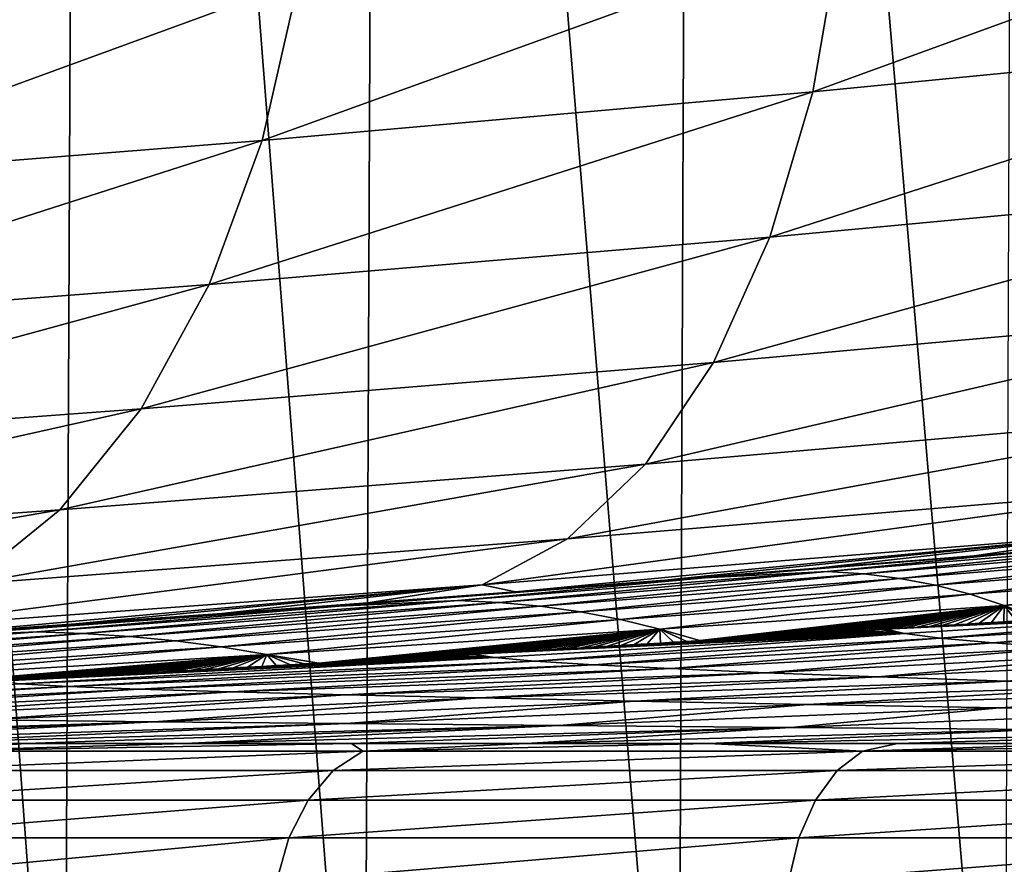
# Model space of a CAD drawing. Header units: metres. Extents: x -136 to 36, y -213 to -20.
# Tile 34 of 104: x -14.74 to -11, y -69.53 to -66.33. Entities that reach past the tile are written whole.
import ezdxf

# ---------------------------------------------------------------- set-up
doc = ezdxf.new("R2010")
doc.units = ezdxf.units.M
doc.layers.add('solid_11_382_033_XXX', color=7, linetype='CONTINUOUS')

msp = doc.modelspace()

# ---------------------------------------------------------------- linework, layer by layer
at = {"layer": 'solid_11_382_033_XXX'}
for points in [[(-15.649114, -71.426056, 16.887329), (-14.568279, -71.426231, 17.829807), (-15.584929, -57.603088, 16.946693)], [(-14.568279, -71.426231, 17.829807), (-14.506193, -57.603088, 17.880447), (-15.584929, -57.603088, 16.946693)], [(-14.568279, -71.426231, 17.829807), (-13.430825, -71.426483, 18.703087), (-14.506193, -57.603088, 17.880447)], [(-13.430825, -71.426483, 18.703087), (-13.371638, -57.603088, 18.74552), (-14.506193, -57.603088, 17.880447)], [(-13.430825, -71.426483, 18.703087), (-12.24116, -71.426811, 19.503784), (-13.371638, -57.603088, 18.74552)], [(-12.24116, -71.426811, 19.503784), (-12.185629, -57.603088, 19.538584), (-13.371638, -57.603088, 18.74552)], [(-12.24116, -71.426811, 19.503784), (-11.003905, -71.427238, 20.22879), (-12.185629, -57.603088, 19.538584)], [(-11.003905, -71.427238, 20.22879), (-10.952731, -57.603088, 20.256588), (-12.185629, -57.603088, 19.538584)], [(-13.609789, -65.543144, -18.58032), (-13.679624, -66.186378, -18.742462), (-15.586274, -66.342476, -17.190746)], [(-15.49447, -65.702141, -17.042883), (-13.609789, -65.543144, -18.58032), (-15.586274, -66.342476, -17.190746)], [(-9.447489, -65.775337, -21.194506), (-9.519383, -66.389381, -21.476698), (-11.730951, -66.605553, -20.348692)], [(-11.625159, -65.997215, -20.081722), (-9.447489, -65.775337, -21.194506), (-11.730951, -66.605553, -20.348692)], [(-11.625159, -65.997215, -20.081722), (-11.730951, -66.605553, -20.348692), (-13.817145, -66.790016, -18.990728)], [(-13.679624, -66.186378, -18.742462), (-11.625159, -65.997215, -20.081722), (-13.817145, -66.790016, -18.990728)], [(-13.679624, -66.186378, -18.742462), (-13.817145, -66.790016, -18.990728), (-15.753191, -66.943336, -17.417519)], [(-15.586274, -66.342476, -17.190746), (-13.679624, -66.186378, -18.742462), (-15.753191, -66.943336, -17.417519)], [(-9.519383, -66.389381, -21.476698), (-9.639682, -66.944496, -21.849821), (-11.893084, -67.155479, -20.700594)], [(-11.730951, -66.605553, -20.348692), (-9.519383, -66.389381, -21.476698), (-11.893084, -67.155479, -20.700594)], [(-11.730951, -66.605553, -20.348692), (-11.893084, -67.155479, -20.700594), (-14.018162, -67.335648, -19.317547)], [(-13.817145, -66.790016, -18.990728), (-11.730951, -66.605553, -20.348692), (-14.018162, -67.335648, -19.317547)], [(-13.817145, -66.790016, -18.990728), (-14.018162, -67.335648, -19.317547), (-15.99013, -67.486404, -17.716288)], [(-15.753191, -66.943336, -17.417519), (-13.817145, -66.790016, -18.990728), (-15.99013, -67.486404, -17.716288)], [(-9.639682, -66.944496, -21.849821), (-9.804714, -67.423759, -22.302496), (-12.106611, -67.630219, -21.126696)], [(-11.893084, -67.155479, -20.700594), (-9.639682, -66.944496, -21.849821), (-12.106611, -67.630219, -21.126696)], [(-11.893084, -67.155479, -20.700594), (-12.106611, -67.630219, -21.126696), (-14.276543, -67.806618, -19.712954)], [(-14.018162, -67.335648, -19.317547), (-11.893084, -67.155479, -20.700594), (-14.276543, -67.806618, -19.712954)], [(-14.018162, -67.335648, -19.317547), (-14.276543, -67.806618, -19.712954), (-16.289867, -67.955116, -18.07794)], [(-15.99013, -67.486404, -17.716288), (-14.018162, -67.335648, -19.317547), (-16.289867, -67.955116, -18.07794)], [(-9.804714, -67.423759, -22.302496), (-10.009449, -67.812561, -22.820921), (-12.365025, -68.015305, -21.614004)], [(-12.106611, -67.630219, -21.126696), (-9.804714, -67.423759, -22.302496), (-12.365025, -68.015305, -21.614004)], [(-12.106611, -67.630219, -21.126696), (-12.365025, -68.015305, -21.614004), (-14.584408, -68.188591, -20.164888)], [(-14.276543, -67.806618, -19.712954), (-12.106611, -67.630219, -21.126696), (-14.584408, -68.188591, -20.164888)], [(-14.276543, -67.806618, -19.712954), (-14.584408, -68.188591, -20.164888), (-16.643263, -68.335175, -18.491449)], [(-16.289867, -67.955116, -18.07794), (-14.276543, -67.806618, -19.712954), (-16.643263, -68.335175, -18.491449)], [(-10.009449, -67.812561, -22.820921), (-10.247643, -68.099037, -23.389288), (-12.660442, -68.298996, -22.147661)], [(-12.365025, -68.015305, -21.614004), (-10.009449, -67.812561, -22.820921), (-12.660442, -68.298996, -22.147661)], [(-12.365025, -68.015305, -21.614004), (-12.660442, -68.298996, -22.147661), (-14.932371, -68.469894, -20.659573)], [(-14.584408, -68.188591, -20.164888), (-12.365025, -68.015305, -21.614004), (-14.932371, -68.469894, -20.659573)], [(-10.247643, -68.099037, -23.389288), (-10.512033, -68.27446, -23.990263), (-12.983857, -68.472633, -22.711391)], [(-12.660442, -68.298996, -22.147661), (-10.247643, -68.099037, -23.389288), (-12.983857, -68.472633, -22.711391)], [(-14.584408, -68.188591, -20.164888), (-14.932371, -68.469894, -20.659573), (-17.039537, -68.61499, -18.944204)], [(-16.643263, -68.335175, -18.491449), (-14.584408, -68.188591, -20.164888), (-17.039537, -68.61499, -18.944204)], [(-12.983857, -68.472633, -22.711391), (-10.512033, -68.27446, -23.990263), (-12.857925, -68.498711, -23.382505)], [(-10.512033, -68.27446, -23.990263), (-12.291702, -68.455315, -23.698019), (-12.857925, -68.498711, -23.382505)], [(-10.512033, -68.27446, -23.990263), (-11.71377, -68.409996, -24.002478), (-12.291702, -68.455315, -23.698019)], [(-10.512033, -68.27446, -23.990263), (-11.11894, -68.362297, -24.29804), (-11.71377, -68.409996, -24.002478)], [(-10.512033, -68.27446, -23.990263), (-10.521371, -68.313339, -24.57753), (-11.11894, -68.362297, -24.29804)], [(-12.660442, -68.298996, -22.147661), (-12.983857, -68.472633, -22.711391), (-15.309822, -68.641968, -21.181921)], [(-14.932371, -68.469894, -20.659573), (-12.660442, -68.298996, -22.147661), (-15.309822, -68.641968, -21.181921)], [(-10.448373, -68.3209, -30.583199), (-11.675982, -68.422043, -30.570297), (-10.914606, -68.347923, -26.166134)], [(-11.53679, -68.431007, -35.046593), (-11.675982, -68.422043, -30.570297), (-10.448373, -68.3209, -30.583199)], [(-10.324291, -68.331215, -34.975391), (-11.53679, -68.431007, -35.046593), (-10.448373, -68.3209, -30.583199)], [(-11.11894, -68.362297, -24.29804), (-10.521371, -68.313339, -24.57753), (-10.914606, -68.347923, -26.166134)], [(-11.675982, -68.422043, -30.570297), (-12.138084, -68.446625, -26.071104), (-10.914606, -68.347923, -26.166134)], [(-11.11894, -68.362297, -24.29804), (-10.914606, -68.347923, -26.166134), (-12.138084, -68.446625, -26.071104)], [(-11.71377, -68.409996, -24.002478), (-11.11894, -68.362297, -24.29804), (-12.138084, -68.446625, -26.071104)], [(-11.400259, -68.448204, -39.530109), (-11.53679, -68.431007, -35.046593), (-10.324291, -68.331215, -34.975391)], [(-10.203746, -68.350945, -39.377361), (-11.400259, -68.448204, -39.530109), (-10.324291, -68.331215, -34.975391)], [(-11.26597, -68.473816, -44.02573), (-11.400259, -68.448204, -39.530109), (-10.203746, -68.350945, -39.377361)], [(-10.086439, -68.380356, -43.795673), (-11.26597, -68.473816, -44.02573), (-10.203746, -68.350945, -39.377361)], [(-11.134545, -68.508194, -48.537636), (-11.26597, -68.473816, -44.02573), (-10.086439, -68.380356, -43.795673)], [(-9.972898, -68.419891, -48.235859), (-11.134545, -68.508194, -48.537636), (-10.086439, -68.380356, -43.795673)], [(-11.675982, -68.422043, -30.570297), (-13.075493, -68.531975, -30.555218), (-12.138084, -68.446625, -26.071104)], [(-12.919078, -68.539459, -35.121437), (-13.075493, -68.531975, -30.555218), (-11.675982, -68.422043, -30.570297)], [(-11.53679, -68.431007, -35.046593), (-12.919078, -68.539459, -35.121437), (-11.675982, -68.422043, -30.570297)], [(-12.764503, -68.553871, -39.692471), (-12.919078, -68.539459, -35.121437), (-11.53679, -68.431007, -35.046593)], [(-11.400259, -68.448204, -39.530109), (-12.764503, -68.553871, -39.692471), (-11.53679, -68.431007, -35.046593)], [(-12.291702, -68.455315, -23.698019), (-11.71377, -68.409996, -24.002478), (-12.138084, -68.446625, -26.071104)], [(-11.005433, -68.551605, -53.068806), (-11.134545, -68.508194, -48.537636), (-9.972898, -68.419891, -48.235859)], [(-9.862696, -68.469894, -52.701958), (-11.005433, -68.551605, -53.068806), (-9.972898, -68.419891, -48.235859)], [(-15.309822, -68.641968, -21.181921), (-12.983857, -68.472633, -22.711391), (-15.077037, -68.659714, -21.967478)], [(-12.983857, -68.472633, -22.711391), (-14.523724, -68.620865, -22.348467), (-15.077037, -68.659714, -21.967478)], [(-12.983857, -68.472633, -22.711391), (-13.970984, -68.581223, -22.709833), (-14.523724, -68.620865, -22.348467)], [(-12.983857, -68.472633, -22.711391), (-13.416605, -68.540581, -23.053802), (-13.970984, -68.581223, -22.709833)], [(-13.075493, -68.531975, -30.555218), (-13.525179, -68.553314, -25.968908), (-12.138084, -68.446625, -26.071104)], [(-12.291702, -68.455315, -23.698019), (-12.138084, -68.446625, -26.071104), (-13.525179, -68.553314, -25.968908)], [(-12.857925, -68.498711, -23.382505), (-12.291702, -68.455315, -23.698019), (-13.525179, -68.553314, -25.968908)], [(-12.983857, -68.472633, -22.711391), (-12.857925, -68.498711, -23.382505), (-13.416605, -68.540581, -23.053802)], [(-12.611212, -68.575333, -44.271645), (-12.764503, -68.553871, -39.692471), (-11.400259, -68.448204, -39.530109)], [(-11.26597, -68.473816, -44.02573), (-12.611212, -68.575333, -44.271645), (-11.400259, -68.448204, -39.530109)], [(-12.459944, -68.604111, -48.861866), (-12.611212, -68.575333, -44.271645), (-11.26597, -68.473816, -44.02573)], [(-11.134545, -68.508194, -48.537636), (-12.459944, -68.604111, -48.861866), (-11.26597, -68.473816, -44.02573)], [(-9.862696, -68.469894, -52.701958), (-10.867419, -68.603493, -57.612389), (-11.005433, -68.551605, -53.068806)], [(-13.416605, -68.540581, -23.053802), (-12.857925, -68.498711, -23.382505), (-13.525179, -68.553314, -25.968908)], [(-12.309997, -68.640358, -53.465115), (-12.459944, -68.604111, -48.861866), (-11.134545, -68.508194, -48.537636)], [(-11.005433, -68.551605, -53.068806), (-12.309997, -68.640358, -53.465115), (-11.134545, -68.508194, -48.537636)], [(-13.075493, -68.531975, -30.555218), (-14.671872, -68.650696, -30.537556), (-13.525179, -68.553314, -25.968908)], [(-14.495831, -68.656563, -35.198933), (-14.671872, -68.650696, -30.537556), (-13.075493, -68.531975, -30.555218)], [(-12.919078, -68.539459, -35.121437), (-14.495831, -68.656563, -35.198933), (-13.075493, -68.531975, -30.555218)], [(-14.320919, -68.667946, -39.863033), (-14.495831, -68.656563, -35.198933), (-12.919078, -68.539459, -35.121437)], [(-12.764503, -68.553871, -39.692471), (-14.320919, -68.667946, -39.863033), (-12.919078, -68.539459, -35.121437)], [(-13.970984, -68.581223, -22.709833), (-13.416605, -68.540581, -23.053802), (-13.525179, -68.553314, -25.968908)], [(-11.005433, -68.551605, -53.068806), (-12.158765, -68.684052, -58.077076), (-12.309997, -68.640358, -53.465115)], [(-11.005433, -68.551605, -53.068806), (-12.10929, -68.681046, -58.059738), (-12.158765, -68.684052, -58.077076)], [(-11.005433, -68.551605, -53.068806), (-12.059952, -68.67804, -58.042408), (-12.10929, -68.681046, -58.059738)], [(-11.005433, -68.551605, -53.068806), (-12.010748, -68.675041, -58.025093), (-12.059952, -68.67804, -58.042408)], [(-11.005433, -68.551605, -53.068806), (-11.961678, -68.672035, -58.00779), (-12.010748, -68.675041, -58.025093)], [(-11.005433, -68.551605, -53.068806), (-11.91274, -68.669037, -57.990498), (-11.961678, -68.672035, -58.00779)], [(-11.005433, -68.551605, -53.068806), (-11.863934, -68.666046, -57.973213), (-11.91274, -68.669037, -57.990498)], [(-11.005433, -68.551605, -53.068806), (-11.815258, -68.663048, -57.955944), (-11.863934, -68.666046, -57.973213)], [(-11.005433, -68.551605, -53.068806), (-11.766712, -68.660057, -57.938683), (-11.815258, -68.663048, -57.955944)], [(-11.005433, -68.551605, -53.068806), (-11.718295, -68.657066, -57.921429), (-11.766712, -68.660057, -57.938683)], [(-11.005433, -68.551605, -53.068806), (-11.670005, -68.654076, -57.90419), (-11.718295, -68.657066, -57.921429)], [(-11.005433, -68.551605, -53.068806), (-11.62184, -68.651093, -57.886959), (-11.670005, -68.654076, -57.90419)], [(-11.005433, -68.551605, -53.068806), (-11.5738, -68.648102, -57.869736), (-11.62184, -68.651093, -57.886959)], [(-11.005433, -68.551605, -53.068806), (-11.525884, -68.645119, -57.852524), (-11.5738, -68.648102, -57.869736)], [(-11.005433, -68.551605, -53.068806), (-11.47809, -68.642136, -57.83532), (-11.525884, -68.645119, -57.852524)], [(-11.005433, -68.551605, -53.068806), (-11.454256, -68.640648, -57.826725), (-11.47809, -68.642136, -57.83532)], [(-11.005433, -68.551605, -53.068806), (-11.430418, -68.63916, -57.818123), (-11.454256, -68.640648, -57.826725)], [(-11.005433, -68.551605, -53.068806), (-11.382866, -68.636177, -57.800934), (-11.430418, -68.63916, -57.818123)], [(-11.005433, -68.551605, -53.068806), (-11.335434, -68.633202, -57.783756), (-11.382866, -68.636177, -57.800934)], [(-11.005433, -68.551605, -53.068806), (-11.28812, -68.630226, -57.766586), (-11.335434, -68.633202, -57.783756)], [(-11.005433, -68.551605, -53.068806), (-11.240923, -68.627251, -57.749424), (-11.28812, -68.630226, -57.766586)], [(-11.005433, -68.551605, -53.068806), (-11.193842, -68.624275, -57.732269), (-11.240923, -68.627251, -57.749424)], [(-11.005433, -68.551605, -53.068806), (-11.146876, -68.6213, -57.715122), (-11.193842, -68.624275, -57.732269)], [(-11.005433, -68.551605, -53.068806), (-11.100024, -68.618332, -57.697983), (-11.146876, -68.6213, -57.715122)], [(-11.005433, -68.551605, -53.068806), (-11.053284, -68.615364, -57.680851), (-11.100024, -68.618332, -57.697983)], [(-11.005433, -68.551605, -53.068806), (-11.006655, -68.612396, -57.663727), (-11.053284, -68.615364, -57.680851)], [(-11.005433, -68.551605, -53.068806), (-10.960135, -68.609428, -57.646606), (-11.006655, -68.612396, -57.663727)], [(-11.005433, -68.551605, -53.068806), (-10.867419, -68.603493, -57.612389), (-10.913724, -68.606461, -57.629494)], [(-11.005433, -68.551605, -53.068806), (-10.913724, -68.606461, -57.629494), (-10.960135, -68.609428, -57.646606)], [(-14.671872, -68.650696, -30.537556), (-15.097125, -68.667984, -25.85972), (-13.525179, -68.553314, -25.968908)], [(-13.970984, -68.581223, -22.709833), (-13.525179, -68.553314, -25.968908), (-15.097125, -68.667984, -25.85972)], [(-14.523724, -68.620865, -22.348467), (-13.970984, -68.581223, -22.709833), (-15.097125, -68.667984, -25.85972)], [(-14.146419, -68.684883, -44.531822), (-14.320919, -68.667946, -39.863033), (-12.764503, -68.553871, -39.692471)], [(-12.611212, -68.575333, -44.271645), (-14.146419, -68.684883, -44.531822), (-12.764503, -68.553871, -39.692471)], [(-13.973214, -68.707588, -49.207092), (-14.146419, -68.684883, -44.531822), (-12.611212, -68.575333, -44.271645)], [(-12.459944, -68.604111, -48.861866), (-13.973214, -68.707588, -49.207092), (-12.611212, -68.575333, -44.271645)], [(-10.049742, -68.574051, -58.698868), (-11.382887, -68.657066, -59.203503), (-11.454256, -68.640648, -57.826725)], [(-11.430418, -68.63916, -57.818123), (-10.049742, -68.574051, -58.698868), (-11.454256, -68.640648, -57.826725)], [(-11.430418, -68.63916, -57.818123), (-11.382866, -68.636177, -57.800934), (-10.049742, -68.574051, -58.698868)], [(-10.049742, -68.574051, -58.698868), (-11.247433, -68.674362, -60.57798), (-11.382887, -68.657066, -59.203503)], [(-11.382866, -68.636177, -57.800934), (-11.335434, -68.633202, -57.783756), (-10.049742, -68.574051, -58.698868)], [(-11.335434, -68.633202, -57.783756), (-11.28812, -68.630226, -57.766586), (-10.049742, -68.574051, -58.698868)], [(-11.28812, -68.630226, -57.766586), (-11.240923, -68.627251, -57.749424), (-10.049742, -68.574051, -58.698868)], [(-10.049742, -68.574051, -58.698868), (-9.930819, -68.594955, -60.070267), (-11.247433, -68.674362, -60.57798)], [(-11.240923, -68.627251, -57.749424), (-11.193842, -68.624275, -57.732269), (-10.049742, -68.574051, -58.698868)], [(-11.193842, -68.624275, -57.732269), (-11.146876, -68.6213, -57.715122), (-10.049742, -68.574051, -58.698868)], [(-11.146876, -68.6213, -57.715122), (-11.100024, -68.618332, -57.697983), (-10.049742, -68.574051, -58.698868)], [(-11.100024, -68.618332, -57.697983), (-11.053284, -68.615364, -57.680851), (-10.049742, -68.574051, -58.698868)], [(-11.053284, -68.615364, -57.680851), (-11.006655, -68.612396, -57.663727), (-10.049742, -68.574051, -58.698868)], [(-11.006655, -68.612396, -57.663727), (-10.960135, -68.609428, -57.646606), (-10.049742, -68.574051, -58.698868)], [(-15.077037, -68.659714, -21.967478), (-14.523724, -68.620865, -22.348467), (-15.097125, -68.667984, -25.85972)], [(-13.800429, -68.736137, -53.889946), (-13.973214, -68.707588, -49.207092), (-12.459944, -68.604111, -48.861866)], [(-12.309997, -68.640358, -53.465115), (-13.800429, -68.736137, -53.889946), (-12.459944, -68.604111, -48.861866)], [(-9.930819, -68.594955, -60.070267), (-11.048315, -68.692528, -61.944637), (-11.247433, -68.674362, -60.57798)], [(-9.930819, -68.594955, -60.070267), (-9.754579, -68.616951, -61.437195), (-11.048315, -68.692528, -61.944637)], [(-9.754579, -68.616951, -61.437195), (-10.786354, -68.711533, -63.297382), (-11.048315, -68.692528, -61.944637)], [(-14.671872, -68.650696, -30.537556), (-16.486412, -68.778206, -30.516964), (-15.097125, -68.667984, -25.85972)], [(-16.288101, -68.782318, -35.278252), (-16.486412, -68.778206, -30.516964), (-14.671872, -68.650696, -30.537556)], [(-14.495831, -68.656563, -35.198933), (-16.288101, -68.782318, -35.278252), (-14.671872, -68.650696, -30.537556)], [(-16.090357, -68.790398, -40.040604), (-16.288101, -68.782318, -35.278252), (-14.495831, -68.656563, -35.198933)], [(-14.320919, -68.667946, -39.863033), (-16.090357, -68.790398, -40.040604), (-14.495831, -68.656563, -35.198933)], [(-12.309997, -68.640358, -53.465115), (-13.602746, -68.76915, -58.567997), (-13.800429, -68.736137, -53.889946)], [(-12.309997, -68.640358, -53.465115), (-13.549115, -68.766075, -58.550259), (-13.602746, -68.76915, -58.567997)], [(-12.309997, -68.640358, -53.465115), (-13.495644, -68.763008, -58.532539), (-13.549115, -68.766075, -58.550259)], [(-12.309997, -68.640358, -53.465115), (-13.44233, -68.759933, -58.514835), (-13.495644, -68.763008, -58.532539)], [(-12.309997, -68.640358, -53.465115), (-13.389175, -68.756874, -58.497147), (-13.44233, -68.759933, -58.514835)], [(-12.309997, -68.640358, -53.465115), (-13.336178, -68.753807, -58.479477), (-13.389175, -68.756874, -58.497147)], [(-12.309997, -68.640358, -53.465115), (-13.283337, -68.750748, -58.461823), (-13.336178, -68.753807, -58.479477)], [(-12.309997, -68.640358, -53.465115), (-13.230652, -68.747688, -58.44418), (-13.283337, -68.750748, -58.461823)], [(-12.309997, -68.640358, -53.465115), (-13.178122, -68.744637, -58.426556), (-13.230652, -68.747688, -58.44418)], [(-12.309997, -68.640358, -53.465115), (-13.125747, -68.741577, -58.408947), (-13.178122, -68.744637, -58.426556)], [(-12.309997, -68.640358, -53.465115), (-13.073524, -68.738533, -58.391354), (-13.125747, -68.741577, -58.408947)], [(-12.309997, -68.640358, -53.465115), (-13.021454, -68.735481, -58.373775), (-13.073524, -68.738533, -58.391354)], [(-12.309997, -68.640358, -53.465115), (-13.018044, -68.735283, -58.372623), (-13.021454, -68.735481, -58.373775)], [(-12.309997, -68.640358, -53.465115), (-12.969536, -68.732437, -58.356213), (-13.018044, -68.735283, -58.372623)], [(-11.382887, -68.657066, -59.203503), (-12.936375, -68.748039, -59.751076), (-13.018044, -68.735283, -58.372623)], [(-12.969536, -68.732437, -58.356213), (-11.382887, -68.657066, -59.203503), (-13.018044, -68.735283, -58.372623)], [(-12.309997, -68.640358, -53.465115), (-12.917768, -68.729393, -58.338665), (-12.969536, -68.732437, -58.356213)], [(-12.969536, -68.732437, -58.356213), (-12.917768, -68.729393, -58.338665), (-11.382887, -68.657066, -59.203503)], [(-11.382887, -68.657066, -59.203503), (-12.783838, -68.761452, -61.12434), (-12.936375, -68.748039, -59.751076)], [(-12.309997, -68.640358, -53.465115), (-12.866151, -68.726357, -58.321129), (-12.917768, -68.729393, -58.338665)], [(-12.917768, -68.729393, -58.338665), (-12.866151, -68.726357, -58.321129), (-11.382887, -68.657066, -59.203503)], [(-12.309997, -68.640358, -53.465115), (-12.814683, -68.72332, -58.303612), (-12.866151, -68.726357, -58.321129)], [(-12.866151, -68.726357, -58.321129), (-12.814683, -68.72332, -58.303612), (-11.382887, -68.657066, -59.203503)], [(-12.309997, -68.640358, -53.465115), (-12.763363, -68.720284, -58.286106), (-12.814683, -68.72332, -58.303612)], [(-12.814683, -68.72332, -58.303612), (-12.763363, -68.720284, -58.286106), (-11.382887, -68.657066, -59.203503)], [(-11.382887, -68.657066, -59.203503), (-11.247433, -68.674362, -60.57798), (-12.783838, -68.761452, -61.12434)], [(-12.309997, -68.640358, -53.465115), (-12.712191, -68.717255, -58.268612), (-12.763363, -68.720284, -58.286106)], [(-12.763363, -68.720284, -58.286106), (-12.712191, -68.717255, -58.268612), (-11.382887, -68.657066, -59.203503)], [(-12.309997, -68.640358, -53.465115), (-12.661165, -68.714226, -58.251137), (-12.712191, -68.717255, -58.268612)], [(-12.712191, -68.717255, -58.268612), (-12.661165, -68.714226, -58.251137), (-11.382887, -68.657066, -59.203503)], [(-12.309997, -68.640358, -53.465115), (-12.610285, -68.711197, -58.233669), (-12.661165, -68.714226, -58.251137)], [(-12.661165, -68.714226, -58.251137), (-12.610285, -68.711197, -58.233669), (-11.382887, -68.657066, -59.203503)], [(-12.309997, -68.640358, -53.465115), (-12.559548, -68.708168, -58.216221), (-12.610285, -68.711197, -58.233669)], [(-12.610285, -68.711197, -58.233669), (-12.559548, -68.708168, -58.216221), (-11.382887, -68.657066, -59.203503)], [(-12.309997, -68.640358, -53.465115), (-12.508957, -68.705147, -58.198784), (-12.559548, -68.708168, -58.216221)], [(-12.559548, -68.708168, -58.216221), (-12.508957, -68.705147, -58.198784), (-11.382887, -68.657066, -59.203503)], [(-12.309997, -68.640358, -53.465115), (-12.458508, -68.702126, -58.181358), (-12.508957, -68.705147, -58.198784)], [(-12.508957, -68.705147, -58.198784), (-12.458508, -68.702126, -58.181358), (-11.382887, -68.657066, -59.203503)], [(-12.309997, -68.640358, -53.465115), (-12.4082, -68.699112, -58.163948), (-12.458508, -68.702126, -58.181358)], [(-12.458508, -68.702126, -58.181358), (-12.4082, -68.699112, -58.163948), (-11.382887, -68.657066, -59.203503)], [(-12.309997, -68.640358, -53.465115), (-12.358035, -68.696091, -58.146545), (-12.4082, -68.699112, -58.163948)], [(-12.4082, -68.699112, -58.163948), (-12.358035, -68.696091, -58.146545), (-11.382887, -68.657066, -59.203503)], [(-12.309997, -68.640358, -53.465115), (-12.308009, -68.693077, -58.129162), (-12.358035, -68.696091, -58.146545)], [(-12.358035, -68.696091, -58.146545), (-12.308009, -68.693077, -58.129162), (-11.382887, -68.657066, -59.203503)], [(-12.309997, -68.640358, -53.465115), (-12.158765, -68.684052, -58.077076), (-12.208375, -68.687057, -58.094425)], [(-12.309997, -68.640358, -53.465115), (-12.208375, -68.687057, -58.094425), (-12.258122, -68.690063, -58.111786)], [(-12.309997, -68.640358, -53.465115), (-12.258122, -68.690063, -58.111786), (-12.308009, -68.693077, -58.129162)], [(-12.308009, -68.693077, -58.129162), (-12.258122, -68.690063, -58.111786), (-11.382887, -68.657066, -59.203503)], [(-12.258122, -68.690063, -58.111786), (-12.208375, -68.687057, -58.094425), (-11.382887, -68.657066, -59.203503)], [(-12.208375, -68.687057, -58.094425), (-12.158765, -68.684052, -58.077076), (-11.382887, -68.657066, -59.203503)], [(-12.158765, -68.684052, -58.077076), (-12.10929, -68.681046, -58.059738), (-11.382887, -68.657066, -59.203503)], [(-12.10929, -68.681046, -58.059738), (-12.059952, -68.67804, -58.042408), (-11.382887, -68.657066, -59.203503)], [(-12.059952, -68.67804, -58.042408), (-12.010748, -68.675041, -58.025093), (-11.382887, -68.657066, -59.203503)], [(-12.010748, -68.675041, -58.025093), (-11.961678, -68.672035, -58.00779), (-11.382887, -68.657066, -59.203503)], [(-11.961678, -68.672035, -58.00779), (-11.91274, -68.669037, -57.990498), (-11.382887, -68.657066, -59.203503)], [(-11.91274, -68.669037, -57.990498), (-11.863934, -68.666046, -57.973213), (-11.382887, -68.657066, -59.203503)], [(-11.863934, -68.666046, -57.973213), (-11.815258, -68.663048, -57.955944), (-11.382887, -68.657066, -59.203503)], [(-11.815258, -68.663048, -57.955944), (-11.766712, -68.660057, -57.938683), (-11.382887, -68.657066, -59.203503)], [(-11.766712, -68.660057, -57.938683), (-11.718295, -68.657066, -57.921429), (-11.382887, -68.657066, -59.203503)], [(-11.718295, -68.657066, -57.921429), (-11.670005, -68.654076, -57.90419), (-11.382887, -68.657066, -59.203503)], [(-11.670005, -68.654076, -57.90419), (-11.62184, -68.651093, -57.886959), (-11.382887, -68.657066, -59.203503)], [(-11.62184, -68.651093, -57.886959), (-11.5738, -68.648102, -57.869736), (-11.382887, -68.657066, -59.203503)], [(-11.5738, -68.648102, -57.869736), (-11.525884, -68.645119, -57.852524), (-11.382887, -68.657066, -59.203503)], [(-11.525884, -68.645119, -57.852524), (-11.47809, -68.642136, -57.83532), (-11.382887, -68.657066, -59.203503)], [(-11.47809, -68.642136, -57.83532), (-11.454256, -68.640648, -57.826725), (-11.382887, -68.657066, -59.203503)], [(-15.892286, -68.802452, -44.804901), (-16.090357, -68.790398, -40.040604), (-14.320919, -68.667946, -39.863033)], [(-14.146419, -68.684883, -44.531822), (-15.892286, -68.802452, -44.804901), (-14.320919, -68.667946, -39.863033)], [(-15.694946, -68.818619, -49.572071), (-15.892286, -68.802452, -44.804901), (-14.146419, -68.684883, -44.531822)], [(-13.973214, -68.707588, -49.207092), (-15.694946, -68.818619, -49.572071), (-14.146419, -68.684883, -44.531822)], [(-11.247433, -68.674362, -60.57798), (-12.561074, -68.775497, -62.486729), (-12.783838, -68.761452, -61.12434)], [(-11.247433, -68.674362, -60.57798), (-11.048315, -68.692528, -61.944637), (-12.561074, -68.775497, -62.486729)], [(-11.048315, -68.692528, -61.944637), (-12.269144, -68.790176, -63.831959), (-12.561074, -68.775497, -62.486729)], [(-11.048315, -68.692528, -61.944637), (-10.786354, -68.711533, -63.297382), (-12.269144, -68.790176, -63.831959)], [(-15.497256, -68.838921, -54.342506), (-15.694946, -68.818619, -49.572071), (-13.973214, -68.707588, -49.207092)], [(-13.800429, -68.736137, -53.889946), (-15.497256, -68.838921, -54.342506), (-13.973214, -68.707588, -49.207092)], [(-13.800429, -68.736137, -53.889946), (-15.289405, -68.862869, -59.108589), (-15.497256, -68.838921, -54.342506)], [(-13.800429, -68.736137, -53.889946), (-15.230656, -68.859695, -59.090282), (-15.289405, -68.862869, -59.108589)], [(-13.800429, -68.736137, -53.889946), (-15.172088, -68.856522, -59.071995), (-15.230656, -68.859695, -59.090282)], [(-13.800429, -68.736137, -53.889946), (-15.1137, -68.853355, -59.05373), (-15.172088, -68.856522, -59.071995)], [(-13.800429, -68.736137, -53.889946), (-15.055491, -68.850197, -59.035484), (-15.1137, -68.853355, -59.05373)], [(-13.800429, -68.736137, -53.889946), (-14.997462, -68.847038, -59.017262), (-15.055491, -68.850197, -59.035484)], [(-13.800429, -68.736137, -53.889946), (-14.939611, -68.84388, -58.999058), (-14.997462, -68.847038, -59.017262)], [(-13.800429, -68.736137, -53.889946), (-14.881938, -68.840729, -58.980877), (-14.939611, -68.84388, -58.999058)], [(-13.800429, -68.736137, -53.889946), (-14.835002, -68.838158, -58.966053), (-14.881938, -68.840729, -58.980877)], [(-13.800429, -68.736137, -53.889946), (-14.824441, -68.837578, -58.962715), (-14.835002, -68.838158, -58.966053)], [(-13.800429, -68.736137, -53.889946), (-14.767119, -68.834435, -58.944576), (-14.824441, -68.837578, -58.962715)], [(-13.800429, -68.736137, -53.889946), (-14.709973, -68.831291, -58.926453), (-14.767119, -68.834435, -58.944576)], [(-13.800429, -68.736137, -53.889946), (-14.653001, -68.828156, -58.908352), (-14.709973, -68.831291, -58.926453)], [(-13.800429, -68.736137, -53.889946), (-14.596203, -68.82502, -58.89027), (-14.653001, -68.828156, -58.908352)], [(-13.800429, -68.736137, -53.889946), (-14.539577, -68.821892, -58.872208), (-14.596203, -68.82502, -58.89027)], [(-13.800429, -68.736137, -53.889946), (-14.483125, -68.818764, -58.854168), (-14.539577, -68.821892, -58.872208)], [(-13.800429, -68.736137, -53.889946), (-14.426843, -68.815636, -58.836143), (-14.483125, -68.818764, -58.854168)], [(-13.800429, -68.736137, -53.889946), (-14.370732, -68.812515, -58.818138), (-14.426843, -68.815636, -58.836143)], [(-13.800429, -68.736137, -53.889946), (-14.314792, -68.809395, -58.800152), (-14.370732, -68.812515, -58.818138)], [(-13.800429, -68.736137, -53.889946), (-14.259022, -68.806282, -58.782188), (-14.314792, -68.809395, -58.800152)], [(-13.800429, -68.736137, -53.889946), (-14.20342, -68.803169, -58.76424), (-14.259022, -68.806282, -58.782188)], [(-13.800429, -68.736137, -53.889946), (-14.147986, -68.800064, -58.746311), (-14.20342, -68.803169, -58.76424)], [(-13.800429, -68.736137, -53.889946), (-14.092721, -68.796959, -58.728397), (-14.147986, -68.800064, -58.746311)], [(-13.800429, -68.736137, -53.889946), (-14.037621, -68.793854, -58.710506), (-14.092721, -68.796959, -58.728397)], [(-13.800429, -68.736137, -53.889946), (-13.982689, -68.790756, -58.692631), (-14.037621, -68.793854, -58.710506)], [(-13.800429, -68.736137, -53.889946), (-13.927921, -68.787666, -58.674774), (-13.982689, -68.790756, -58.692631)], [(-13.800429, -68.736137, -53.889946), (-13.873319, -68.784569, -58.656933), (-13.927921, -68.787666, -58.674774)], [(-13.800429, -68.736137, -53.889946), (-13.81888, -68.781479, -58.639114), (-13.873319, -68.784569, -58.656933)], [(-13.800429, -68.736137, -53.889946), (-13.764604, -68.778397, -58.621307), (-13.81888, -68.781479, -58.639114)], [(-13.800429, -68.736137, -53.889946), (-13.602746, -68.76915, -58.567997), (-13.656537, -68.772232, -58.585751)], [(-13.800429, -68.736137, -53.889946), (-13.656537, -68.772232, -58.585751), (-13.71049, -68.775314, -58.603519)], [(-13.800429, -68.736137, -53.889946), (-13.71049, -68.775314, -58.603519), (-13.764604, -68.778397, -58.621307)], [(-13.125747, -68.741577, -58.408947), (-13.073524, -68.738533, -58.391354), (-12.936375, -68.748039, -59.751076)], [(-13.073524, -68.738533, -58.391354), (-13.021454, -68.735481, -58.373775), (-12.936375, -68.748039, -59.751076)], [(-13.021454, -68.735481, -58.373775), (-13.018044, -68.735283, -58.372623), (-12.936375, -68.748039, -59.751076)], [(-10.786354, -68.711533, -63.297382), (-11.909516, -68.805466, -65.154488), (-12.269144, -68.790176, -63.831959)], [(-10.786354, -68.711533, -63.297382), (-10.462782, -68.731361, -64.630798), (-11.909516, -68.805466, -65.154488)], [(-10.462782, -68.731361, -64.630798), (-11.484056, -68.821342, -66.449234), (-11.909516, -68.805466, -65.154488)], [(-10.462782, -68.731361, -64.630798), (-10.079247, -68.751953, -65.939873), (-11.484056, -68.821342, -66.449234)], [(-12.936375, -68.748039, -59.751076), (-14.736519, -68.847504, -60.407581), (-14.835002, -68.838158, -58.966053)], [(-14.824441, -68.837578, -58.962715), (-12.936375, -68.748039, -59.751076), (-14.835002, -68.838158, -58.966053)], [(-14.824441, -68.837578, -58.962715), (-14.767119, -68.834435, -58.944576), (-12.936375, -68.748039, -59.751076)], [(-14.767119, -68.834435, -58.944576), (-14.709973, -68.831291, -58.926453), (-12.936375, -68.748039, -59.751076)], [(-12.936375, -68.748039, -59.751076), (-12.783838, -68.761452, -61.12434), (-14.736519, -68.847504, -60.407581)], [(-12.783838, -68.761452, -61.12434), (-14.552778, -68.857323, -61.840527), (-14.736519, -68.847504, -60.407581)], [(-14.709973, -68.831291, -58.926453), (-14.653001, -68.828156, -58.908352), (-12.936375, -68.748039, -59.751076)], [(-14.653001, -68.828156, -58.908352), (-14.596203, -68.82502, -58.89027), (-12.936375, -68.748039, -59.751076)], [(-14.596203, -68.82502, -58.89027), (-14.539577, -68.821892, -58.872208), (-12.936375, -68.748039, -59.751076)], [(-12.783838, -68.761452, -61.12434), (-12.561074, -68.775497, -62.486729), (-14.552778, -68.857323, -61.840527)], [(-12.561074, -68.775497, -62.486729), (-14.284735, -68.867599, -63.258045), (-14.552778, -68.857323, -61.840527)], [(-14.539577, -68.821892, -58.872208), (-14.483125, -68.818764, -58.854168), (-12.936375, -68.748039, -59.751076)], [(-14.483125, -68.818764, -58.854168), (-14.426843, -68.815636, -58.836143), (-12.936375, -68.748039, -59.751076)], [(-14.426843, -68.815636, -58.836143), (-14.370732, -68.812515, -58.818138), (-12.936375, -68.748039, -59.751076)], [(-14.370732, -68.812515, -58.818138), (-14.314792, -68.809395, -58.800152), (-12.936375, -68.748039, -59.751076)], [(-14.314792, -68.809395, -58.800152), (-14.259022, -68.806282, -58.782188), (-12.936375, -68.748039, -59.751076)], [(-12.561074, -68.775497, -62.486729), (-12.269144, -68.790176, -63.831959), (-14.284735, -68.867599, -63.258045)], [(-14.259022, -68.806282, -58.782188), (-14.20342, -68.803169, -58.76424), (-12.936375, -68.748039, -59.751076)], [(-14.20342, -68.803169, -58.76424), (-14.147986, -68.800064, -58.746311), (-12.936375, -68.748039, -59.751076)], [(-14.147986, -68.800064, -58.746311), (-14.092721, -68.796959, -58.728397), (-12.936375, -68.748039, -59.751076)], [(-14.092721, -68.796959, -58.728397), (-14.037621, -68.793854, -58.710506), (-12.936375, -68.748039, -59.751076)], [(-14.037621, -68.793854, -58.710506), (-13.982689, -68.790756, -58.692631), (-12.936375, -68.748039, -59.751076)], [(-13.982689, -68.790756, -58.692631), (-13.927921, -68.787666, -58.674774), (-12.936375, -68.748039, -59.751076)], [(-13.927921, -68.787666, -58.674774), (-13.873319, -68.784569, -58.656933), (-12.936375, -68.748039, -59.751076)], [(-13.873319, -68.784569, -58.656933), (-13.81888, -68.781479, -58.639114), (-12.936375, -68.748039, -59.751076)], [(-13.81888, -68.781479, -58.639114), (-13.764604, -68.778397, -58.621307), (-12.936375, -68.748039, -59.751076)], [(-13.764604, -68.778397, -58.621307), (-13.71049, -68.775314, -58.603519), (-12.936375, -68.748039, -59.751076)], [(-13.71049, -68.775314, -58.603519), (-13.656537, -68.772232, -58.585751), (-12.936375, -68.748039, -59.751076)], [(-13.656537, -68.772232, -58.585751), (-13.602746, -68.76915, -58.567997), (-12.936375, -68.748039, -59.751076)], [(-13.602746, -68.76915, -58.567997), (-13.549115, -68.766075, -58.550259), (-12.936375, -68.748039, -59.751076)], [(-13.549115, -68.766075, -58.550259), (-13.495644, -68.763008, -58.532539), (-12.936375, -68.748039, -59.751076)], [(-13.495644, -68.763008, -58.532539), (-13.44233, -68.759933, -58.514835), (-12.936375, -68.748039, -59.751076)], [(-13.44233, -68.759933, -58.514835), (-13.389175, -68.756874, -58.497147), (-12.936375, -68.748039, -59.751076)], [(-13.389175, -68.756874, -58.497147), (-13.336178, -68.753807, -58.479477), (-12.936375, -68.748039, -59.751076)], [(-13.336178, -68.753807, -58.479477), (-13.283337, -68.750748, -58.461823), (-12.936375, -68.748039, -59.751076)], [(-13.283337, -68.750748, -58.461823), (-13.230652, -68.747688, -58.44418), (-12.936375, -68.748039, -59.751076)], [(-13.230652, -68.747688, -58.44418), (-13.178122, -68.744637, -58.426556), (-12.936375, -68.748039, -59.751076)], [(-13.178122, -68.744637, -58.426556), (-13.125747, -68.741577, -58.408947), (-12.936375, -68.748039, -59.751076)], [(-10.079247, -68.751953, -65.939873), (-10.995013, -68.837776, -67.711189), (-11.484056, -68.821342, -66.449234)], [(-12.269144, -68.790176, -63.831959), (-13.933885, -68.878334, -64.652733), (-14.284735, -68.867599, -63.258045)], [(-12.269144, -68.790176, -63.831959), (-11.909516, -68.805466, -65.154488), (-13.933885, -68.878334, -64.652733)], [(-11.909516, -68.805466, -65.154488), (-13.502208, -68.889519, -66.018127), (-13.933885, -68.878334, -64.652733)], [(-11.909516, -68.805466, -65.154488), (-11.484056, -68.821342, -66.449234), (-13.502208, -68.889519, -66.018127)], [(-14.736519, -68.847504, -60.407581), (-14.552778, -68.857323, -61.840527), (-16.614347, -68.960037, -62.494675)], [(-11.484056, -68.821342, -66.449234), (-12.992146, -68.901131, -67.348312), (-13.502208, -68.889519, -66.018127)], [(-11.484056, -68.821342, -66.449234), (-10.995013, -68.837776, -67.711189), (-12.992146, -68.901131, -67.348312)], [(-10.995013, -68.837776, -67.711189), (-12.406583, -68.913162, -68.637451), (-12.992146, -68.901131, -67.348312)], [(-10.995013, -68.837776, -67.711189), (-10.44502, -68.854744, -68.935349), (-12.406583, -68.913162, -68.637451)], [(-14.552778, -68.857323, -61.840527), (-16.315491, -68.96579, -63.915104), (-16.614347, -68.960037, -62.494675)], [(-14.552778, -68.857323, -61.840527), (-14.284735, -68.867599, -63.258045), (-16.315491, -68.96579, -63.915104)], [(-14.284735, -68.867599, -63.258045), (-15.925009, -68.971786, -65.309586), (-16.315491, -68.96579, -63.915104)], [(-14.284735, -68.867599, -63.258045), (-13.933885, -68.878334, -64.652733), (-15.925009, -68.971786, -65.309586)], [(-13.933885, -68.878334, -64.652733), (-15.445107, -68.97802, -66.671211), (-15.925009, -68.971786, -65.309586)], [(-13.933885, -68.878334, -64.652733), (-13.502208, -68.889519, -66.018127), (-15.445107, -68.97802, -66.671211)], [(-10.44502, -68.854744, -68.935349), (-11.748849, -68.925598, -69.87973), (-12.406583, -68.913162, -68.637451)], [(-10.44502, -68.854744, -68.935349), (-9.837092, -68.872215, -70.116806), (-11.748849, -68.925598, -69.87973)], [(-9.837092, -68.872215, -70.116806), (-11.022722, -68.938416, -71.069473), (-11.748849, -68.925598, -69.87973)], [(-9.837092, -68.872215, -70.116806), (-9.174635, -68.890144, -71.250877), (-11.022722, -68.938416, -71.069473)], [(-13.502208, -68.889519, -66.018127), (-14.878465, -68.984497, -67.993729), (-15.445107, -68.97802, -66.671211)], [(-13.502208, -68.889519, -66.018127), (-12.992146, -68.901131, -67.348312), (-14.878465, -68.984497, -67.993729)], [(-12.992146, -68.901131, -67.348312), (-14.228209, -68.991203, -69.270973), (-14.878465, -68.984497, -67.993729)], [(-12.992146, -68.901131, -67.348312), (-12.406583, -68.913162, -68.637451), (-14.228209, -68.991203, -69.270973)], [(-12.406583, -68.913162, -68.637451), (-13.497924, -68.998131, -70.496811), (-14.228209, -68.991203, -69.270973)], [(-12.406583, -68.913162, -68.637451), (-11.748849, -68.925598, -69.87973), (-13.497924, -68.998131, -70.496811)], [(-9.174635, -68.890144, -71.250877), (-10.232443, -68.951607, -72.201279), (-11.022722, -68.938416, -71.069473)], [(-11.748849, -68.925598, -69.87973), (-12.691649, -69.005287, -71.665245), (-13.497924, -68.998131, -70.496811)], [(-11.748849, -68.925598, -69.87973), (-11.022722, -68.938416, -71.069473), (-12.691649, -69.005287, -71.665245)], [(-11.022722, -68.938416, -71.069473), (-11.813899, -69.012665, -72.770538), (-12.691649, -69.005287, -71.665245)], [(-11.022722, -68.938416, -71.069473), (-10.232443, -68.951607, -72.201279), (-11.813899, -69.012665, -72.770538)], [(-10.232443, -68.951607, -72.201279), (-10.869661, -69.020248, -73.80732), (-11.813899, -69.012665, -72.770538)], [(-14.878465, -68.984497, -67.993729), (-14.228209, -68.991203, -69.270973), (-16.788683, -69.073425, -69.044106)], [(-14.228209, -68.991203, -69.270973), (-16.322041, -69.073624, -69.819), (-16.788683, -69.073425, -69.044106)], [(-14.228209, -68.991203, -69.270973), (-15.819997, -69.073776, -70.570862), (-16.322041, -69.073624, -69.819)], [(-14.228209, -68.991203, -69.270973), (-13.497924, -68.998131, -70.496811), (-15.819997, -69.073776, -70.570862)], [(-13.497924, -68.998131, -70.496811), (-15.283527, -69.073875, -71.298241), (-15.819997, -69.073776, -70.570862)], [(-13.497924, -68.998131, -70.496811), (-12.691649, -69.005287, -71.665245), (-15.283527, -69.073875, -71.298241)], [(-12.691649, -69.005287, -71.665245), (-14.712803, -69.073944, -72.000854), (-15.283527, -69.073875, -71.298241)], [(-12.691649, -69.005287, -71.665245), (-14.110271, -69.073967, -72.675667), (-14.712803, -69.073944, -72.000854)], [(-12.691649, -69.005287, -71.665245), (-11.813899, -69.012665, -72.770538), (-14.110271, -69.073967, -72.675667)], [(-11.813899, -69.012665, -72.770538), (-13.478511, -69.073944, -73.319931), (-14.110271, -69.073967, -72.675667)], [(-11.813899, -69.012665, -72.770538), (-12.817285, -69.073875, -73.93399), (-13.478511, -69.073944, -73.319931)], [(-11.813899, -69.012665, -72.770538), (-10.869661, -69.020248, -73.80732), (-12.817285, -69.073875, -73.93399)], [(-10.869661, -69.020248, -73.80732), (-12.127199, -69.073769, -74.517227), (-12.817285, -69.073875, -73.93399)], [(-10.869661, -69.020248, -73.80732), (-9.86439, -69.028038, -74.770706), (-12.127199, -69.073769, -74.517227)], [(-9.86439, -69.028038, -74.770706), (-11.409234, -69.073616, -75.068695), (-12.127199, -69.073769, -74.517227)], [(-9.86439, -69.028038, -74.770706), (-10.667066, -69.073425, -75.585526), (-11.409234, -69.073616, -75.068695)], [(-15.114023, -69.103279, -71.792915), (-15.283527, -69.073875, -71.298241), (-14.712803, -69.073944, -72.000854)], [(-15.114023, -69.103279, -71.792915), (-14.712803, -69.073944, -72.000854), (-14.110271, -69.073967, -72.675667)], [(-15.114023, -69.103279, -71.792915), (-14.110271, -69.073967, -72.675667), (-13.478511, -69.073944, -73.319931)], [(-15.114023, -69.103279, -71.792915), (-13.478511, -69.073944, -73.319931), (-13.435707, -69.103294, -73.604004)], [(-13.435707, -69.103294, -73.604004), (-13.478511, -69.073944, -73.319931), (-12.817285, -69.073875, -73.93399)], [(-13.435707, -69.103294, -73.604004), (-12.817285, -69.073875, -73.93399), (-12.127199, -69.073769, -74.517227)], [(-13.435707, -69.103294, -73.604004), (-12.127199, -69.073769, -74.517227), (-11.542093, -69.103065, -75.188362)], [(-11.542093, -69.103065, -75.188362), (-12.127199, -69.073769, -74.517227), (-11.409234, -69.073616, -75.068695)], [(-11.542093, -69.103065, -75.188362), (-10.667066, -69.073425, -75.585526), (-9.901999, -69.073181, -76.066849)], [(-11.542093, -69.103065, -75.188362), (-9.901999, -69.073181, -76.066849), (-9.463875, -69.102608, -76.521194)], [(-11.542093, -69.103065, -75.188362), (-11.409234, -69.073616, -75.068695), (-10.667066, -69.073425, -75.585526)], [(-15.114023, -69.103279, -71.792915), (-13.435707, -69.103294, -73.604004), (-15.240214, -69.176208, -71.895805)], [(-13.435707, -69.103294, -73.604004), (-13.547877, -69.176216, -73.722023), (-15.240214, -69.176208, -71.895805)], [(-11.542093, -69.103065, -75.188362), (-11.63842, -69.176064, -75.319588), (-13.547877, -69.176216, -73.722023)], [(-13.435707, -69.103294, -73.604004), (-11.542093, -69.103065, -75.188362), (-13.547877, -69.176216, -73.722023)], [(-9.463875, -69.102608, -76.521194), (-9.542813, -69.175766, -76.663475), (-11.63842, -69.176064, -75.319588)], [(-11.542093, -69.103065, -75.188362), (-9.463875, -69.102608, -76.521194), (-11.63842, -69.176064, -75.319588)], [(-15.240214, -69.176208, -71.895805), (-13.547877, -69.176216, -73.722023), (-15.348022, -69.287926, -71.983696)], [(-13.547877, -69.176216, -73.722023), (-13.643703, -69.287933, -73.822853), (-15.348022, -69.287926, -71.983696)], [(-11.63842, -69.176064, -75.319588), (-11.720692, -69.287842, -75.431686), (-13.643703, -69.287933, -73.822853)], [(-13.547877, -69.176216, -73.722023), (-11.63842, -69.176064, -75.319588), (-13.643703, -69.287933, -73.822853)], [(-9.542813, -69.175766, -76.663475), (-9.610202, -69.287682, -76.784981), (-11.720692, -69.287842, -75.431686)], [(-11.63842, -69.176064, -75.319588), (-9.542813, -69.175766, -76.663475), (-11.720692, -69.287842, -75.431686)], [(-15.348022, -69.287926, -71.983696), (-13.643703, -69.287933, -73.822853), (-15.430444, -69.431175, -72.050888)], [(-13.643703, -69.287933, -73.822853), (-13.716959, -69.431175, -73.899933), (-15.430444, -69.431175, -72.050888)], [(-11.720692, -69.287842, -75.431686), (-11.783564, -69.431145, -75.517372), (-13.716959, -69.431175, -73.899933)], [(-13.643703, -69.287933, -73.822853), (-11.720692, -69.287842, -75.431686), (-13.716959, -69.431175, -73.899933)], [(-9.610202, -69.287682, -76.784981), (-9.661663, -69.431076, -76.877808), (-11.783564, -69.431145, -75.517372)], [(-11.720692, -69.287842, -75.431686), (-9.610202, -69.287682, -76.784981), (-11.783564, -69.431145, -75.517372)], [(-13.716959, -69.431175, -73.899933), (-13.762888, -69.596657, -73.948265), (-15.482125, -69.596657, -72.09301)], [(-15.430444, -69.431175, -72.050888), (-13.716959, -69.431175, -73.899933), (-15.482125, -69.596657, -72.09301)], [(-11.783564, -69.431145, -75.517372), (-11.822952, -69.596649, -75.571075), (-13.762888, -69.596657, -73.948265)], [(-13.716959, -69.431175, -73.899933), (-11.783564, -69.431145, -75.517372), (-13.762888, -69.596657, -73.948265)], [(-9.661663, -69.431076, -76.877808), (-9.693854, -69.596649, -76.935921), (-11.822952, -69.596649, -75.571075)], [(-11.783564, -69.431145, -75.517372), (-9.661663, -69.431076, -76.877808), (-11.822952, -69.596649, -75.571075)]]:
    msp.add_3dface(points, dxfattribs=at)

doc.saveas('drawing.dxf')
